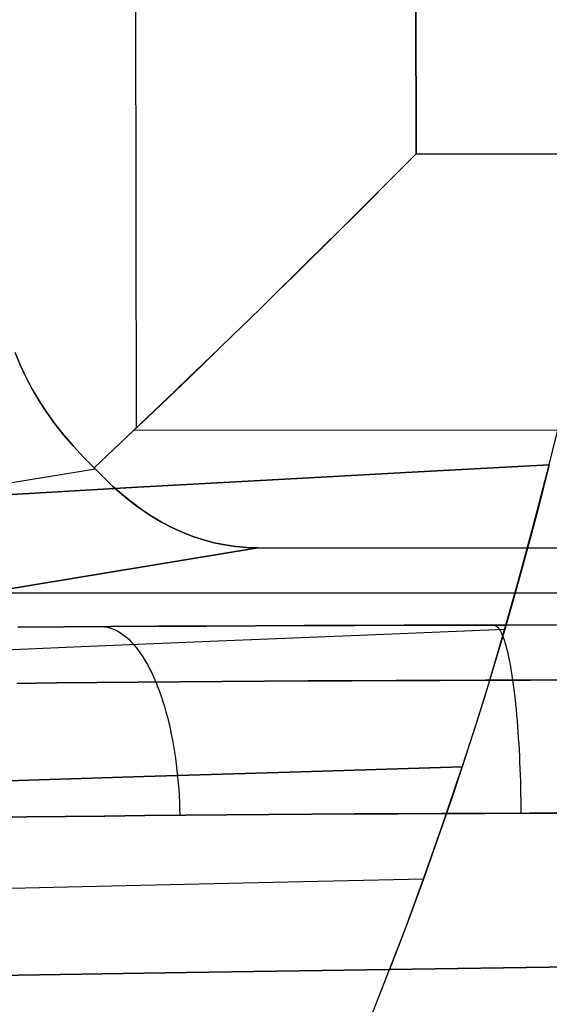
# Model space of a CAD drawing. Header units: millimetres. Extents: x -273 to 273, y -240 to 302.
# Tile 27 of 256: x -198.81 to -194.7, y -232.09 to -224.45. Entities that reach past the tile are written whole.
import ezdxf

# ---------------------------------------------------------------- set-up
doc = ezdxf.new("R2010")
doc.units = ezdxf.units.MM
doc.header["$MEASUREMENT"] = 0
doc.layers.add('IGES level 1', color=7, linetype='Continuous', true_color=0x3e413d)
doc.layers.add('IGES level 2', color=7, linetype='Continuous', true_color=0x008000)

msp = doc.modelspace()

# ---------------------------------------------------------------- linework, layer by layer
at = {"layer": 'IGES level 1'}
for p, q in [((-195.7912, -188.5353, 420.783), (-195.7348, -225.494, 421.4801)), ((-195.7348, -225.494, 421.4801), (-195.7912, -188.5353, 420.783)), ((-197.9672, -188.552, 420.0791), (-197.9069, -227.6208, 420.8139)), ((-195.7348, -225.494, 421.4801), (-195.8533, -225.6129, 421.4933)), ((-195.8532, -225.6131, 421.4933), (-195.7348, -225.494, 421.4801)), ((-195.7348, -225.494, 421.4801), (-130.5619, -225.5486, 417.2828)), ((-130.5619, -225.5486, 417.2829), (-195.7348, -225.494, 421.4801)), ((-195.8533, -225.6129, 421.4933), (-195.9722, -225.7319, 421.5008)), ((-195.9719, -225.7322, 421.5008), (-195.8532, -225.6131, 421.4933)), ((-195.9722, -225.7319, 421.5008), (-196.0914, -225.8508, 421.5027)), ((-196.0909, -225.8513, 421.5026), (-195.9719, -225.7322, 421.5008)), ((-196.0914, -225.8508, 421.5027), (-196.2107, -225.9696, 421.4989)), ((-196.2101, -225.9702, 421.4988), (-196.0909, -225.8513, 421.5026)), ((-196.2107, -225.9696, 421.4989), (-196.33, -226.088, 421.4894)), ((-196.3293, -226.0888, 421.4894), (-196.2101, -225.9702, 421.4988)), ((-196.33, -226.088, 421.4894), (-196.4492, -226.206, 421.4743)), ((-196.4484, -226.2068, 421.4743), (-196.3293, -226.0888, 421.4894)), ((-196.4492, -226.206, 421.4743), (-196.5681, -226.3234, 421.4536)), ((-196.5672, -226.3243, 421.4536), (-196.4484, -226.2068, 421.4743)), ((-196.5681, -226.3234, 421.4536), (-196.6866, -226.4401, 421.4273)), ((-196.6857, -226.4411, 421.4273), (-196.5672, -226.3243, 421.4536)), ((-196.6866, -226.4401, 421.4273), (-196.8046, -226.556, 421.3954)), ((-196.8036, -226.557, 421.3954), (-196.6857, -226.4411, 421.4273)), ((-196.8046, -226.556, 421.3954), (-196.9219, -226.6708, 421.358)), ((-196.9209, -226.6719, 421.358), (-196.8036, -226.557, 421.3954)), ((-196.9219, -226.6708, 421.358), (-197.0384, -226.7846, 421.3151)), ((-197.0373, -226.7857, 421.315), (-196.9209, -226.6719, 421.358)), ((-197.0384, -226.7846, 421.3151), (-197.1539, -226.8971, 421.2668)), ((-197.1529, -226.8982, 421.2667), (-197.0373, -226.7857, 421.315)), ((-197.1539, -226.8971, 421.2668), (-197.2684, -227.0083, 421.213)), ((-197.2674, -227.0093, 421.213), (-197.1529, -226.8982, 421.2667)), ((-198.8046, -227.13, 419.4884), (-198.8429, -227.0351, 419.3691)), ((-198.8429, -227.0353, 419.369), (-198.8046, -227.1303, 419.4883)), ((-197.2684, -227.0083, 421.213), (-197.3817, -227.118, 421.1539)), ((-197.3808, -227.1189, 421.1539), (-197.2674, -227.0093, 421.213)), ((-198.761, -227.224, 419.6067), (-198.8046, -227.13, 419.4884)), ((-198.8046, -227.1303, 419.4883), (-198.761, -227.2243, 419.6065)), ((-197.3817, -227.118, 421.1539), (-197.4937, -227.226, 421.0896)), ((-197.4928, -227.2269, 421.0896), (-197.3808, -227.1189, 421.1539)), ((-198.7122, -227.3169, 419.7238), (-198.761, -227.224, 419.6067)), ((-198.761, -227.2243, 419.6065), (-198.7122, -227.3172, 419.7236)), ((-197.4937, -227.226, 421.0896), (-197.6042, -227.3324, 421.0201)), ((-197.6034, -227.3332, 421.0201), (-197.4928, -227.2269, 421.0896)), ((-198.6582, -227.4086, 419.8396), (-198.7122, -227.3169, 419.7238)), ((-198.7122, -227.3172, 419.7236), (-198.6582, -227.4089, 419.8394)), ((-197.6042, -227.3324, 421.0201), (-197.7132, -227.4368, 420.9455)), ((-197.7125, -227.4376, 420.9454), (-197.6034, -227.3332, 421.0201)), ((-198.5991, -227.499, 419.9539), (-198.6582, -227.4086, 419.8396)), ((-198.6582, -227.4089, 419.8394), (-198.5991, -227.4992, 419.9537)), ((-197.7132, -227.4368, 420.9455), (-197.8204, -227.5393, 420.8658)), ((-197.8198, -227.5399, 420.8658), (-197.7125, -227.4376, 420.9454)), ((-198.5351, -227.5879, 420.0666), (-198.5991, -227.499, 419.9539)), ((-198.5991, -227.4992, 419.9537), (-198.5351, -227.5881, 420.0665)), ((-197.8204, -227.5393, 420.8658), (-197.9259, -227.6397, 420.7812)), ((-197.9254, -227.6402, 420.7812), (-197.8198, -227.5399, 420.8658)), ((-198.466, -227.6753, 420.1776), (-198.5351, -227.5879, 420.0666)), ((-198.5351, -227.5881, 420.0665), (-198.466, -227.6755, 420.1775)), ((-197.9259, -227.6397, 420.7812), (-198.0294, -227.7379, 420.6918)), ((-198.029, -227.7383, 420.6918), (-197.9254, -227.6402, 420.7812)), ((-132.0206, -227.6943, 416.514), (-197.9194, -227.6373, 420.8013)), ((-198.3921, -227.7611, 420.2867), (-198.466, -227.6753, 420.1776)), ((-198.466, -227.6755, 420.1775), (-198.3921, -227.7612, 420.2866)), ((-198.3135, -227.8451, 420.3938), (-198.3921, -227.7611, 420.2867)), ((-198.3921, -227.7612, 420.2866), (-198.3135, -227.8452, 420.3938)), ((-198.0294, -227.7379, 420.6918), (-198.1308, -227.8338, 420.5976)), ((-198.1306, -227.834, 420.5976), (-198.029, -227.7383, 420.6918)), ((-198.2301, -227.9273, 420.4988), (-198.3135, -227.8451, 420.3938)), ((-198.3135, -227.8452, 420.3938), (-198.2301, -227.9273, 420.4988)), ((-198.1308, -227.8338, 420.5976), (-198.2301, -227.9273, 420.4988)), ((-198.2301, -227.9273, 420.4988), (-198.1306, -227.834, 420.5976)), ((-198.2207, -227.9382, 420.4837), (-202.223, -228.5961, 373.333)), ((-198.2301, -227.9273, 420.4988), (-198.1601, -228.001, 420.3896)), ((-198.1601, -228.001, 420.3896), (-198.2301, -227.9273, 420.4988)), ((-198.1601, -228.001, 420.3896), (-198.0885, -228.0704, 420.2785)), ((-198.0884, -228.0704, 420.2786), (-198.1601, -228.001, 420.3896)), ((-198.0885, -228.0704, 420.2785), (-198.0153, -228.1354, 420.1658)), ((-198.0152, -228.1354, 420.1659), (-198.0884, -228.0704, 420.2786)), ((-198.0153, -228.1354, 420.1658), (-197.9407, -228.1958, 420.0516)), ((-197.9405, -228.1958, 420.0517), (-198.0152, -228.1354, 420.1659)), ((-197.9407, -228.1958, 420.0516), (-197.8647, -228.2516, 419.936)), ((-197.8645, -228.2517, 419.9361), (-197.9405, -228.1958, 420.0517)), ((-197.8647, -228.2516, 419.936), (-197.7874, -228.3028, 419.819)), ((-197.7871, -228.3029, 419.8192), (-197.8645, -228.2517, 419.9361)), ((-197.7874, -228.3028, 419.819), (-197.7088, -228.3493, 419.701)), ((-197.7086, -228.3494, 419.7011), (-197.7871, -228.3029, 419.8192)), ((-197.7088, -228.3493, 419.701), (-197.6292, -228.3911, 419.5819)), ((-197.6289, -228.3911, 419.582), (-197.7086, -228.3494, 419.7011)), ((-197.6292, -228.3911, 419.5819), (-197.5485, -228.428, 419.4619)), ((-197.5482, -228.428, 419.4621), (-197.6289, -228.3911, 419.582)), ((-197.5485, -228.428, 419.4619), (-197.4668, -228.4601, 419.3412)), ((-197.4666, -228.4601, 419.3413), (-197.5482, -228.428, 419.4621)), ((-197.4668, -228.4601, 419.3412), (-197.3843, -228.4873, 419.2198)), ((-197.3841, -228.4873, 419.22), (-197.4666, -228.4601, 419.3413)), ((-197.3843, -228.4873, 419.2198), (-197.301, -228.5096, 419.098)), ((-197.3008, -228.5097, 419.0981), (-197.3841, -228.4873, 419.22)), ((-196.9621, -228.5494, 418.6087), (-200.8148, -229.1827, 373.2214)), ((-200.8147, -229.1827, 373.2216), (-196.9621, -228.5494, 418.6087)), ((-197.301, -228.5096, 419.098), (-197.2171, -228.527, 418.9759)), ((-197.2169, -228.527, 418.976), (-197.3008, -228.5097, 419.0981)), ((-197.2171, -228.527, 418.9759), (-197.1325, -228.5394, 418.8535)), ((-197.1324, -228.5394, 418.8536), (-197.2169, -228.527, 418.976)), ((-197.1325, -228.5394, 418.8535), (-197.0475, -228.5469, 418.7311)), ((-197.0475, -228.5469, 418.7311), (-197.1324, -228.5394, 418.8536)), ((-197.0475, -228.5469, 418.7311), (-196.9621, -228.5494, 418.6087)), ((-196.9621, -228.5494, 418.6087), (-197.0475, -228.5469, 418.7311)), ((-131.3813, -228.6086, 414.3636), (-196.9621, -228.5494, 418.6087)), ((-196.9621, -228.5494, 418.6087), (-131.3813, -228.6086, 414.3636)), ((0, -228.8999, 393.4891), (-199.0944, -228.8999, 393.4891)), ((-198.4655, -229.1619, 374.7087), (-198.8222, -229.1644, 374.5318)), ((-198.8219, -229.1644, 374.5309), (-198.4652, -229.1619, 374.7078)), ((-198.1029, -229.1596, 374.8732), (-198.4655, -229.1619, 374.7087)), ((-198.4652, -229.1619, 374.7078), (-198.1026, -229.1597, 374.8722)), ((-198.172, -229.1601, 374.843), (-198.151, -229.1616, 374.7954)), ((-198.151, -229.1616, 374.7954), (-198.1301, -229.165, 374.7478)), ((-198.1301, -229.165, 374.7478), (-198.1092, -229.1702, 374.7004)), ((-198.1092, -229.1702, 374.7004), (-198.0883, -229.1771, 374.6532)), ((-197.7348, -229.1575, 375.025), (-198.1029, -229.1596, 374.8732)), ((-198.1026, -229.1597, 374.8722), (-197.7345, -229.1575, 375.024)), ((-197.3617, -229.1556, 375.1639), (-197.7348, -229.1575, 375.025)), ((-197.7345, -229.1575, 375.024), (-197.3614, -229.1556, 375.1629)), ((-196.9839, -229.1538, 375.2899), (-197.3617, -229.1556, 375.1639)), ((-197.3614, -229.1556, 375.1629), (-196.9837, -229.1538, 375.2889)), ((-196.6021, -229.1522, 375.4027), (-196.9839, -229.1538, 375.2899)), ((-196.9837, -229.1538, 375.2889), (-196.6019, -229.1523, 375.4017)), ((-196.2166, -229.1509, 375.5022), (-196.6021, -229.1522, 375.4027)), ((-196.6019, -229.1523, 375.4017), (-196.2164, -229.1509, 375.5012)), ((-195.8278, -229.1497, 375.5883), (-196.2166, -229.1509, 375.5022)), ((-196.2164, -229.1509, 375.5012), (-195.8276, -229.1497, 375.5874)), ((-195.4363, -229.1486, 375.6609), (-195.8278, -229.1497, 375.5883)), ((-195.8276, -229.1497, 375.5874), (-195.4362, -229.1487, 375.66)), ((-195.0426, -229.1478, 375.7199), (-195.4363, -229.1486, 375.6609)), ((-195.4362, -229.1487, 375.66), (-195.0425, -229.1478, 375.7191)), ((-195.1301, -229.148, 375.7081), (-195.1229, -229.1496, 375.6568)), ((-195.1229, -229.1496, 375.6568), (-195.1157, -229.153, 375.6056)), ((-195.1157, -229.153, 375.6056), (-195.1086, -229.1582, 375.5546)), ((-195.1086, -229.1582, 375.5546), (-195.1014, -229.1651, 375.5038)), ((-195.1014, -229.1651, 375.5038), (-195.0943, -229.1739, 375.4532)), ((-195.0943, -229.1739, 375.4532), (-195.0873, -229.1843, 375.4029)), ((-194.647, -229.1472, 375.7652), (-195.0426, -229.1478, 375.7199)), ((-195.0425, -229.1478, 375.7191), (-194.6469, -229.1472, 375.7645)), ((-198.0883, -229.1771, 374.6532), (-198.0676, -229.1859, 374.6063)), ((-198.0676, -229.1859, 374.6063), (-198.047, -229.1964, 374.5597)), ((-198.047, -229.1964, 374.5597), (-198.0265, -229.2087, 374.5134)), ((-198.0265, -229.2087, 374.5134), (-198.0062, -229.2228, 374.4675)), ((-198.0062, -229.2228, 374.4675), (-197.9861, -229.2385, 374.4222)), ((-197.9861, -229.2385, 374.4222), (-197.9662, -229.256, 374.3773)), ((-195.0873, -229.1843, 375.4029), (-195.0803, -229.1966, 375.3531)), ((-195.0803, -229.1966, 375.3531), (-195.0733, -229.2105, 375.3037)), ((-195.0733, -229.2105, 375.3037), (-195.0665, -229.2262, 375.2548)), ((-195.0665, -229.2262, 375.2548), (-195.0597, -229.2436, 375.2064)), ((-195.0597, -229.2436, 375.2064), (-195.053, -229.2626, 375.1587)), ((-197.9662, -229.256, 374.3773), (-197.9466, -229.2752, 374.3331)), ((-197.9466, -229.2752, 374.3331), (-197.9273, -229.2961, 374.2895)), ((-197.9273, -229.2961, 374.2895), (-197.9082, -229.3185, 374.2466)), ((-197.9082, -229.3185, 374.2466), (-197.8895, -229.3427, 374.2044)), ((-195.053, -229.2626, 375.1587), (-195.0463, -229.2833, 375.1117)), ((-195.0463, -229.2833, 375.1117), (-195.0398, -229.3057, 375.0654)), ((-195.0398, -229.3057, 375.0654), (-195.0334, -229.3296, 375.0199)), ((-197.8895, -229.3427, 374.2044), (-197.8711, -229.3683, 374.163)), ((-197.8711, -229.3683, 374.163), (-197.8531, -229.3956, 374.1225)), ((-197.8531, -229.3956, 374.1225), (-197.8354, -229.4244, 374.0828)), ((-195.0334, -229.3296, 375.0199), (-195.0271, -229.3551, 374.9752)), ((-195.0271, -229.3551, 374.9752), (-195.0209, -229.3821, 374.9315)), ((-195.0209, -229.3821, 374.9315), (-195.0149, -229.4107, 374.8887)), ((-197.8354, -229.4244, 374.0828), (-197.8182, -229.4546, 374.0441)), ((-197.8182, -229.4546, 374.0441), (-197.8014, -229.4863, 374.0064)), ((-195.0149, -229.4107, 374.8887), (-195.009, -229.4407, 374.8469)), ((-195.009, -229.4407, 374.8469), (-195.0032, -229.4722, 374.8061)), ((-195.0032, -229.4722, 374.8061), (-194.9976, -229.5051, 374.7665)), ((-197.8014, -229.4863, 374.0064), (-197.785, -229.5195, 373.9697)), ((-197.785, -229.5195, 373.9697), (-197.7691, -229.554, 373.9341)), ((-197.7691, -229.554, 373.9341), (-197.7537, -229.5898, 373.8996)), ((-194.9976, -229.5051, 374.7665), (-194.9921, -229.5393, 374.728)), ((-194.9921, -229.5393, 374.728), (-194.9868, -229.5749, 374.6907)), ((-198.5228, -229.5968, 373.5203), (-198.8297, -229.6001, 373.3462)), ((-198.8297, -229.6001, 373.3462), (-198.5228, -229.5968, 373.5203)), ((-198.2102, -229.5938, 373.684), (-198.5228, -229.5968, 373.5203)), ((-198.5228, -229.5968, 373.5203), (-198.2102, -229.5938, 373.684)), ((-197.8922, -229.591, 373.837), (-198.2102, -229.5938, 373.684)), ((-198.2102, -229.5938, 373.684), (-197.8922, -229.591, 373.837)), ((-197.5692, -229.5883, 373.9791), (-197.8922, -229.591, 373.837)), ((-197.8922, -229.591, 373.837), (-197.5692, -229.5883, 373.9791)), ((-197.7537, -229.5898, 373.8996), (-197.7393, -229.6256, 373.8675)), ((-197.7393, -229.6256, 373.8675), (-197.7254, -229.6625, 373.8364)), ((-197.2416, -229.5859, 374.1102), (-197.5692, -229.5883, 373.9791)), ((-197.5692, -229.5883, 373.9791), (-197.2416, -229.5859, 374.1102)), ((-196.9097, -229.5836, 374.2302), (-197.2416, -229.5859, 374.1102)), ((-197.2416, -229.5859, 374.1102), (-196.9097, -229.5836, 374.2302)), ((-196.5739, -229.5816, 374.3388), (-196.9097, -229.5836, 374.2302)), ((-196.9097, -229.5836, 374.2302), (-196.5739, -229.5816, 374.3388)), ((-196.2347, -229.5797, 374.436), (-196.5739, -229.5816, 374.3388)), ((-196.5739, -229.5816, 374.3388), (-196.2347, -229.5797, 374.436)), ((-195.8924, -229.5781, 374.5217), (-196.2347, -229.5797, 374.436)), ((-196.2347, -229.5797, 374.436), (-195.8924, -229.5781, 374.5217)), ((-195.5474, -229.5767, 374.5958), (-195.8924, -229.5781, 374.5217)), ((-195.8924, -229.5781, 374.5217), (-195.5474, -229.5767, 374.5958)), ((-195.2, -229.5755, 374.6581), (-195.5474, -229.5767, 374.5958)), ((-195.5474, -229.5767, 374.5958), (-195.2, -229.5755, 374.6581)), ((-194.8508, -229.5745, 374.7086), (-195.2, -229.5755, 374.6581)), ((-195.2, -229.5755, 374.6581), (-194.8508, -229.5745, 374.7086)), ((-194.9868, -229.5749, 374.6907), (-194.9819, -229.6106, 374.6557)), ((-194.9819, -229.6106, 374.6557), (-194.9771, -229.6474, 374.6219)), ((-194.5, -229.5737, 374.7473), (-194.8508, -229.5745, 374.7086)), ((-194.8508, -229.5745, 374.7086), (-194.5, -229.5737, 374.7473)), ((-197.7254, -229.6625, 373.8364), (-197.712, -229.7006, 373.8065)), ((-197.712, -229.7006, 373.8065), (-197.6991, -229.7397, 373.7778)), ((-194.9771, -229.6474, 374.6219), (-194.9724, -229.6854, 374.5894)), ((-194.9724, -229.6854, 374.5894), (-194.968, -229.7244, 374.5581)), ((-197.6991, -229.7397, 373.7778), (-197.6867, -229.7799, 373.7503)), ((-197.6867, -229.7799, 373.7503), (-197.6749, -229.8211, 373.7241)), ((-194.968, -229.7244, 374.5581), (-194.9637, -229.7645, 374.5282)), ((-194.9637, -229.7645, 374.5282), (-194.9596, -229.8056, 374.4996)), ((-197.6749, -229.8211, 373.7241), (-197.6636, -229.8632, 373.6991)), ((-197.6636, -229.8632, 373.6991), (-197.6529, -229.9062, 373.6755)), ((-194.9596, -229.8056, 374.4996), (-194.9557, -229.8476, 374.4724)), ((-194.9557, -229.8476, 374.4724), (-194.952, -229.8906, 374.4465)), ((-197.6529, -229.9062, 373.6755), (-197.6428, -229.95, 373.6532)), ((-194.952, -229.8906, 374.4465), (-194.9485, -229.9343, 374.4222)), ((-194.9485, -229.9343, 374.4222), (-194.9453, -229.9789, 374.3993)), ((-197.6428, -229.95, 373.6532), (-197.6333, -229.9946, 373.6322)), ((-197.6333, -229.9946, 373.6322), (-197.6244, -230.04, 373.6126)), ((-194.9453, -229.9789, 374.3993), (-194.9422, -230.0242, 374.3778)), ((-197.6244, -230.04, 373.6126), (-197.6161, -230.0861, 373.5944)), ((-197.6161, -230.0861, 373.5944), (-197.6084, -230.1328, 373.5777)), ((-194.9422, -230.0242, 374.3778), (-194.9393, -230.0702, 374.3579)), ((-194.9393, -230.0702, 374.3579), (-194.9366, -230.1169, 374.3396)), ((-197.6084, -230.1328, 373.5777), (-197.6014, -230.1801, 373.5623)), ((-194.9366, -230.1169, 374.3396), (-194.9342, -230.1642, 374.3228)), ((-194.9342, -230.1642, 374.3228), (-194.932, -230.212, 374.3075)), ((-197.6014, -230.1801, 373.5623), (-197.595, -230.2279, 373.5485)), ((-197.595, -230.2279, 373.5485), (-197.5892, -230.2763, 373.5361)), ((-194.932, -230.212, 374.3075), (-194.93, -230.2602, 374.2939)), ((-197.5892, -230.2763, 373.5361), (-197.5841, -230.325, 373.5252)), ((-194.93, -230.2602, 374.2939), (-194.9282, -230.309, 374.2818)), ((-194.9282, -230.309, 374.2818), (-194.9266, -230.3581, 374.2714)), ((-197.5841, -230.325, 373.5252), (-197.5797, -230.3741, 373.5158)), ((-197.5797, -230.3741, 373.5158), (-197.5759, -230.4236, 373.5079)), ((-194.9266, -230.3581, 374.2714), (-194.9253, -230.4075, 374.2627)), ((-197.5759, -230.4236, 373.5079), (-197.5728, -230.4733, 373.5015)), ((-197.5728, -230.4733, 373.5015), (-197.5704, -230.5232, 373.4967)), ((-194.9253, -230.4075, 374.2627), (-194.9242, -230.4572, 374.2555)), ((-194.9242, -230.4572, 374.2555), (-194.9233, -230.5071, 374.25)), ((-197.5704, -230.5232, 373.4967), (-197.5686, -230.5733, 373.4934)), ((-194.9233, -230.5071, 374.25), (-194.9227, -230.5572, 374.2462)), ((-197.8389, -230.6262, 373.3667), (-198.1499, -230.6294, 373.2118)), ((-198.1495, -230.6294, 373.2113), (-197.8385, -230.6262, 373.3662)), ((-197.5227, -230.6232, 373.5107), (-197.8389, -230.6262, 373.3667)), ((-197.8385, -230.6262, 373.3662), (-197.5224, -230.6231, 373.5102)), ((-197.5686, -230.5733, 373.4934), (-197.5675, -230.6235, 373.4916)), ((-197.2018, -230.6204, 373.6437), (-197.5227, -230.6232, 373.5107)), ((-197.5224, -230.6231, 373.5102), (-197.2014, -230.6203, 373.6432)), ((-196.8764, -230.6178, 373.7654), (-197.2018, -230.6204, 373.6437)), ((-197.2014, -230.6203, 373.6432), (-196.8761, -230.6178, 373.7649)), ((-196.5469, -230.6155, 373.8758), (-196.8764, -230.6178, 373.7654)), ((-196.8761, -230.6178, 373.7649), (-196.5467, -230.6154, 373.8753)), ((-196.2139, -230.6133, 373.9746), (-196.5469, -230.6155, 373.8758)), ((-196.5467, -230.6154, 373.8753), (-196.2136, -230.6133, 373.9742)), ((-195.8776, -230.6115, 374.0619), (-196.2139, -230.6133, 373.9746)), ((-196.2136, -230.6133, 373.9742), (-195.8774, -230.6114, 374.0615)), ((-195.5385, -230.6098, 374.1374), (-195.8776, -230.6115, 374.0619)), ((-195.8774, -230.6114, 374.0615), (-195.5383, -230.6098, 374.137)), ((-195.1969, -230.6084, 374.2011), (-195.5385, -230.6098, 374.1374)), ((-195.5383, -230.6098, 374.137), (-195.1968, -230.6084, 374.2007)), ((-194.8534, -230.6072, 374.2528), (-195.1969, -230.6084, 374.2011)), ((-195.1968, -230.6084, 374.2007), (-194.8532, -230.6072, 374.2525)), ((-194.9227, -230.5572, 374.2462), (-194.9223, -230.6074, 374.2441)), ((-194.5082, -230.6063, 374.2927), (-194.8534, -230.6072, 374.2528)), ((-194.8532, -230.6072, 374.2525), (-194.5081, -230.6063, 374.2924)), ((-198.7547, -230.6366, 372.87), (-199.0479, -230.6404, 372.6836)), ((-199.0474, -230.6404, 372.6832), (-198.7543, -230.6365, 372.8696)), ((-198.4553, -230.6329, 373.0462), (-198.7547, -230.6366, 372.87)), ((-198.7543, -230.6365, 372.8696), (-198.4548, -230.6328, 373.0457)), ((-198.1499, -230.6294, 373.2118), (-198.4553, -230.6329, 373.0462)), ((-198.4548, -230.6328, 373.0457), (-198.1495, -230.6294, 373.2113))]:
    msp.add_line(p, q, dxfattribs=at)
at = {"layer": 'IGES level 2', "color": 31, "true_color": 0xfabe47}
for p, q in [((-194.702, -227.9062, 478.0059), (-194.614, -227.552, 478.7286)), ((-195.8141, -227.9647, 478.9501), (-194.702, -227.9062, 478.0059)), ((-194.702, -227.9062, 478.0059), (-195.8141, -227.9647, 478.9501)), ((-194.8264, -228.3798, 476.9378), (-194.702, -227.9062, 478.0059)), ((-194.702, -227.9062, 478.0059), (-194.7896, -228.2461, 477.2606)), ((-197.9426, -228.0817, 480.9451), (-196.8947, -228.0233, 479.9302)), ((-196.8947, -228.0233, 479.9302), (-197.9426, -228.0817, 480.9451)), ((-196.8947, -228.0233, 479.9302), (-195.8141, -227.9647, 478.9501)), ((-195.8141, -227.9647, 478.9501), (-196.8947, -228.0233, 479.9302)), ((-198.9569, -228.1401, 481.9937), (-197.9426, -228.0817, 480.9451)), ((-197.9426, -228.0817, 480.9451), (-198.9569, -228.1401, 481.9937)), ((-194.7896, -228.2461, 477.2606), (-194.8766, -228.5718, 476.4924)), ((-194.9462, -228.8205, 475.8552), (-194.8264, -228.3798, 476.9378)), ((-194.8766, -228.5718, 476.4924), (-194.9628, -228.8838, 475.7014)), ((-195.0613, -229.228, 474.7591), (-194.9462, -228.8205, 475.8552)), ((-194.9628, -228.8838, 475.7014), (-195.0481, -229.1823, 474.8874)), ((-196.1741, -229.228, 475.8074), (-197.2692, -229.2732, 476.764)), ((-195.0481, -229.1823, 474.8874), (-196.1741, -229.228, 475.8074)), ((-195.1715, -229.6018, 473.6506), (-195.0613, -229.228, 474.7591)), ((-195.0481, -229.1823, 474.8874), (-195.1324, -229.4676, 474.0504)), ((-198.3322, -229.3179, 477.7561), (-199.3621, -229.3621, 478.7826)), ((-197.2692, -229.2732, 476.764), (-198.3322, -229.3179, 477.7561)), ((-195.1324, -229.4676, 474.0504), (-195.2154, -229.7399, 473.1903)), ((-195.2768, -229.9417, 472.5307), (-195.1715, -229.6018, 473.6506)), ((-195.2154, -229.7399, 473.1903), (-195.297, -229.9997, 472.3071)), ((-195.377, -230.2471, 471.4006), (-195.2768, -229.9417, 472.5307)), ((-195.297, -229.9997, 472.3071), (-195.377, -230.2471, 471.4006)), ((-196.6291, -230.2852, 472.38), (-197.8471, -230.3228, 473.4017)), ((-197.8471, -230.3228, 473.4017), (-196.6291, -230.2852, 472.38)), ((-195.377, -230.2471, 471.4006), (-196.6291, -230.2852, 472.38)), ((-196.6291, -230.2852, 472.38), (-195.377, -230.2471, 471.4006)), ((-195.5408, -230.7289, 469.396), (-195.377, -230.2471, 471.4006)), ((-195.377, -230.2471, 471.4006), (-195.4552, -230.4826, 470.4707)), ((-197.8471, -230.3228, 473.4017), (-199.0296, -230.36, 474.4643)), ((-199.0296, -230.36, 474.4643), (-197.8471, -230.3228, 473.4017)), ((-195.4552, -230.4826, 470.4707), (-195.5316, -230.7063, 469.5175)), ((-195.6893, -231.1517, 467.3769), (-195.5408, -230.7289, 469.396)), ((-195.5316, -230.7063, 469.5175), (-195.6779, -231.1197, 467.5406)), ((-197.0765, -231.1506, 468.5739), (-198.4393, -231.1814, 469.6541)), ((-195.6779, -231.1197, 467.5406), (-197.0765, -231.1506, 468.5739)), ((-195.8225, -231.5152, 465.3453), (-195.6893, -231.1517, 467.3769)), ((-195.6779, -231.1197, 467.5406), (-195.8145, -231.4899, 465.4693)), ((-198.4393, -231.1814, 469.6541), (-199.7646, -231.2121, 470.7798)), ((-195.8145, -231.4899, 465.4693), (-195.9402, -231.819, 463.303)), ((-195.9402, -231.819, 463.303), (-195.8225, -231.5152, 465.3453)), ((-197.5167, -231.8436, 464.3817), (-199.0575, -231.8685, 465.5109)), ((-199.0575, -231.8685, 465.5109), (-197.5167, -231.8436, 464.3817)), ((-195.9402, -231.819, 463.303), (-197.5167, -231.8436, 464.3817)), ((-197.5167, -231.8436, 464.3817), (-195.9402, -231.819, 463.303)), ((-196.0935, -232.2087, 460.1543), (-195.9402, -231.819, 463.303)), ((-194.323, -231.7963, 462.3212), (-195.9402, -231.819, 463.303)), ((-195.9402, -231.819, 463.303), (-194.323, -231.7963, 462.3212))]:
    msp.add_line(p, q, dxfattribs=at)

doc.saveas('drawing.dxf')
